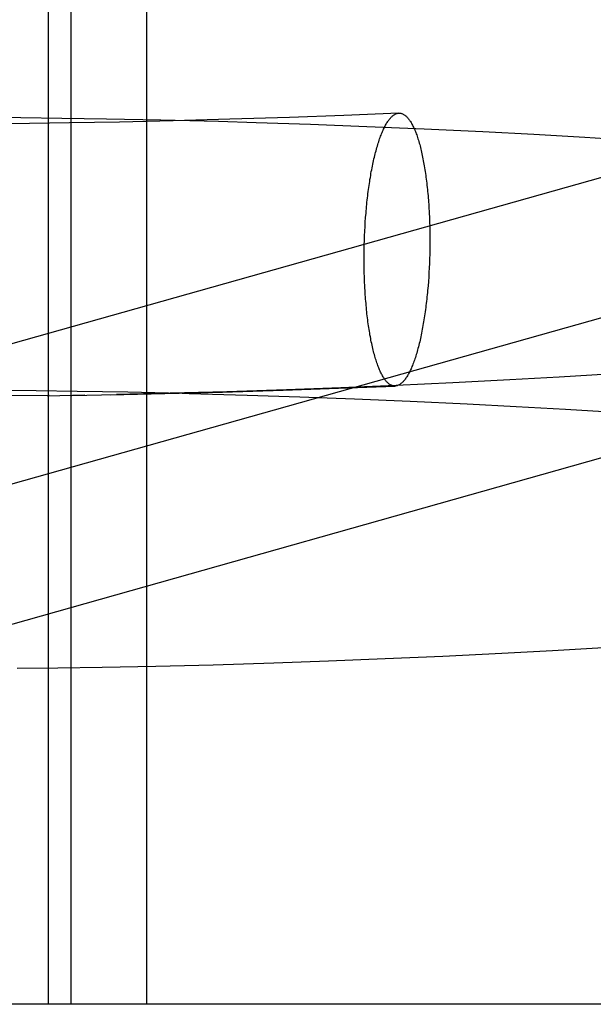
# Model space of a CAD drawing. Header units: inches. Extents: x 0 to 308, y 0 to 199.
# Tile 28 of 139: x 86.9803 to 87.0623, y 102.5213 to 102.662. Entities that reach past the tile are written whole.
import ezdxf

# ---------------------------------------------------------------- set-up
doc = ezdxf.new("R2010")
doc.units = ezdxf.units.IN
doc.header["$LTSCALE"] = 16.920913
doc.header["$MEASUREMENT"] = 0
doc.linetypes.add('HIDDEN', pattern=[0.2, 0.1, -0.1])
doc.layers.add('DEFAULT_2', color=8, linetype='HIDDEN')

msp = doc.modelspace()

# ---------------------------------------------------------------- linework, layer by layer
at = {"layer": 'DEFAULT_2', "color": 8, "linetype": 'HIDDEN'}
for p, q in [((86.98441, 102.67757), (86.98441, 102.52132)), ((86.98762, 102.67757), (86.98762, 102.52132)), ((86.99843, 102.67757), (86.99843, 102.52132)), ((87.03451, 102.64866), (87.02662, 102.64834)), ((86.98047, 102.64799), (86.97523, 102.64803)), ((86.98171, 102.64718), (86.97647, 102.64714)), ((86.98636, 102.64792), (86.98047, 102.64799)), ((86.98746, 102.64726), (86.98171, 102.64718)), ((86.99271, 102.64782), (86.98636, 102.64792)), ((86.99459, 102.64738), (86.98746, 102.64726)), ((87.00048, 102.64766), (86.99271, 102.64782)), ((87.00225, 102.64755), (86.99459, 102.64738)), ((87.00873, 102.64745), (87.00048, 102.64766)), ((87.01037, 102.64778), (87.00225, 102.64755)), ((87.01411, 102.64729), (87.00873, 102.64745)), ((87.01889, 102.64805), (87.01037, 102.64778)), ((87.02189, 102.64703), (87.01411, 102.64729)), ((87.02662, 102.64834), (87.01889, 102.64805)), ((87.02992, 102.64672), (87.02189, 102.64703)), ((87.03814, 102.64637), (87.02992, 102.64672)), ((87.04652, 102.64598), (87.03814, 102.64637)), ((87.05378, 102.6456), (87.04652, 102.64598)), ((87.06108, 102.64519), (87.05378, 102.6456)), ((87.08111, 102.64446), (86.95195, 102.60803)), ((87.06839, 102.64474), (87.06108, 102.64519)), ((87.03884, 102.63438), (87.03887, 102.63374)), ((87.02967, 102.63244), (87.02971, 102.63308)), ((87.02971, 102.63308), (87.02976, 102.63373)), ((87.03887, 102.63374), (87.03889, 102.6331)), ((87.03889, 102.6331), (87.03891, 102.63245)), ((87.02961, 102.63113), (87.02964, 102.63178)), ((87.02964, 102.63178), (87.02967, 102.63244)), ((87.03891, 102.63245), (87.03893, 102.6318)), ((87.03893, 102.6318), (87.03893, 102.63115)), ((87.02957, 102.62982), (87.02959, 102.63047)), ((87.02959, 102.63047), (87.02961, 102.63113)), ((87.03893, 102.63115), (87.03894, 102.63049)), ((87.03894, 102.63049), (87.03893, 102.62983)), ((87.02954, 102.6285), (87.02955, 102.62916)), ((87.02955, 102.62916), (87.02957, 102.62982)), ((87.03893, 102.62917), (87.03891, 102.62852)), ((87.03893, 102.62983), (87.03893, 102.62917)), ((87.02954, 102.62784), (87.02954, 102.6285)), ((87.02954, 102.62719), (87.02954, 102.62784)), ((87.03889, 102.62786), (87.03887, 102.6272)), ((87.03891, 102.62852), (87.03889, 102.62786)), ((87.08635, 102.62588), (86.95726, 102.58948)), ((87.02955, 102.62653), (87.02954, 102.62719)), ((87.02957, 102.62588), (87.02955, 102.62653)), ((87.02959, 102.62523), (87.02957, 102.62588)), ((87.03881, 102.6259), (87.03877, 102.62525)), ((87.03884, 102.62655), (87.03881, 102.6259)), ((87.03887, 102.6272), (87.03884, 102.62655)), ((87.02961, 102.62459), (87.02959, 102.62523)), ((87.02964, 102.62395), (87.02961, 102.62459)), ((87.03877, 102.62525), (87.03872, 102.62461)), ((87.05037, 102.61053), (87.0422, 102.61011)), ((87.0574, 102.61092), (87.05037, 102.61053)), ((87.06443, 102.61134), (87.0574, 102.61092)), ((86.97731, 102.60908), (86.98266, 102.60903)), ((86.98266, 102.60903), (86.98852, 102.60895)), ((87.00931, 102.6088), (87.01799, 102.60906)), ((87.01846, 102.60913), (87.00994, 102.60886)), ((87.01799, 102.60906), (87.02588, 102.60935)), ((87.02619, 102.60941), (87.01846, 102.60913)), ((87.02588, 102.60935), (87.03397, 102.60967)), ((87.03412, 102.60974), (87.02619, 102.60941)), ((87.0422, 102.61011), (87.03412, 102.60974)), ((86.98453, 102.60831), (86.97901, 102.60825)), ((86.9843, 102.60828), (86.98965, 102.60839)), ((86.98778, 102.60832), (86.99416, 102.60847)), ((86.98852, 102.60895), (86.99576, 102.60882)), ((86.99326, 102.60842), (87.00105, 102.60858)), ((87.00181, 102.60864), (86.99416, 102.60847)), ((87.00105, 102.60858), (87.00931, 102.6088)), ((87.00994, 102.60886), (87.00181, 102.60864)), ((87.00454, 102.60861), (87.01281, 102.60838)), ((87.01281, 102.60838), (87.02037, 102.60812)), ((87.02037, 102.60812), (87.02816, 102.60783)), ((87.02816, 102.60783), (87.03614, 102.60749)), ((87.03614, 102.60749), (87.04425, 102.60711)), ((87.04425, 102.60711), (87.05127, 102.60674)), ((87.05127, 102.60674), (87.05832, 102.60635)), ((87.05832, 102.60635), (87.06535, 102.60592)), ((87.03255, 102.57071), (87.04081, 102.57107)), ((87.04081, 102.57107), (87.0492, 102.57148)), ((87.0492, 102.57148), (87.05647, 102.57187)), ((87.05647, 102.57187), (87.06376, 102.57229)), ((86.99209, 102.56949), (86.99979, 102.56965)), ((86.99979, 102.56965), (87.00799, 102.56985)), ((87.00799, 102.56985), (87.01662, 102.57011)), ((87.01662, 102.57011), (87.02447, 102.57039)), ((87.02447, 102.57039), (87.03255, 102.57071)), ((86.97997, 102.56933), (86.98579, 102.56939)), ((86.98579, 102.56939), (86.99209, 102.56949)), ((87.16116, 102.52132), (86.68373, 102.52132))]:
    msp.add_line(p, q, dxfattribs=at)
for points in [[(87.02976, 102.63373), (87.02981, 102.63436), (87.02983, 102.63468), (87.02986, 102.63499), (87.02989, 102.63531), (87.02992, 102.63562), (87.02995, 102.63593), (87.02999, 102.63624), (87.03002, 102.63654), (87.03006, 102.63685), (87.03009, 102.63715), (87.03013, 102.63745), (87.03017, 102.63774), (87.03021, 102.63804), (87.03025, 102.63833), (87.0303, 102.63862), (87.03034, 102.63891), (87.03038, 102.63919), (87.03043, 102.63947), (87.03048, 102.63975), (87.03052, 102.64003), (87.03057, 102.6403), (87.03062, 102.64057), (87.03068, 102.64083), (87.03073, 102.64109), (87.03078, 102.64135), (87.03083, 102.64161), (87.03089, 102.64186), (87.03095, 102.64211), (87.031, 102.64235), (87.03106, 102.64259), (87.03112, 102.64283), (87.03118, 102.64306), (87.03124, 102.64329), (87.0313, 102.64352), (87.03136, 102.64374), (87.03143, 102.64395), (87.03149, 102.64417), (87.03156, 102.64437), (87.03162, 102.64458), (87.03169, 102.64478), (87.03175, 102.64497), (87.03182, 102.64516), (87.03189, 102.64535), (87.03196, 102.64553), (87.03203, 102.64571), (87.0321, 102.64588), (87.03217, 102.64605), (87.03224, 102.64621), (87.03231, 102.64637), (87.03239, 102.64652), (87.03246, 102.64667), (87.03253, 102.64681), (87.03261, 102.64695), (87.03268, 102.64708), (87.03276, 102.64721), (87.03283, 102.64733), (87.03291, 102.64745), (87.03299, 102.64756), (87.03306, 102.64767), (87.03314, 102.64777), (87.03322, 102.64786), (87.03329, 102.64795), (87.03337, 102.64804), (87.03345, 102.64812), (87.03353, 102.64819), (87.03361, 102.64826), (87.03369, 102.64833), (87.03376, 102.64838), (87.03384, 102.64844), (87.03392, 102.64848), (87.034, 102.64853), (87.03408, 102.64856), (87.03416, 102.64859), (87.03424, 102.64862), (87.03432, 102.64864), (87.0344, 102.64865), (87.03448, 102.64866), (87.03451, 102.64866)], [(87.03451, 102.64866), (87.03456, 102.64866), (87.03464, 102.64866), (87.03471, 102.64865), (87.03479, 102.64864), (87.03487, 102.64862), (87.03495, 102.64859), (87.03503, 102.64856), (87.03511, 102.64853), (87.03518, 102.64849), (87.03526, 102.64844), (87.03534, 102.64839), (87.03542, 102.64833), (87.03549, 102.64827), (87.03557, 102.6482), (87.03565, 102.64812), (87.03572, 102.64804), (87.0358, 102.64796), (87.03587, 102.64787), (87.03594, 102.64777), (87.03602, 102.64767), (87.03609, 102.64756), (87.03616, 102.64745), (87.03624, 102.64734), (87.03631, 102.64721), (87.03638, 102.64709), (87.03645, 102.64695), (87.03652, 102.64682), (87.03659, 102.64667), (87.03666, 102.64653), (87.03672, 102.64637), (87.03679, 102.64622), (87.03686, 102.64606), (87.03692, 102.64589), (87.03699, 102.64572), (87.03705, 102.64554), (87.03711, 102.64536), (87.03718, 102.64517), (87.03724, 102.64498), (87.0373, 102.64479), (87.03736, 102.64459), (87.03742, 102.64439), (87.03748, 102.64418), (87.03753, 102.64397), (87.03759, 102.64375), (87.03764, 102.64353), (87.0377, 102.6433), (87.03775, 102.64307), (87.0378, 102.64284), (87.03785, 102.6426), (87.0379, 102.64236), (87.03795, 102.64212), (87.038, 102.64187), (87.03805, 102.64162), (87.03809, 102.64137), (87.03814, 102.64111), (87.03818, 102.64084), (87.03823, 102.64058), (87.03827, 102.64031), (87.03831, 102.64004), (87.03835, 102.63976), (87.03838, 102.63949), (87.03842, 102.63921), (87.03846, 102.63892), (87.03849, 102.63864), (87.03852, 102.63835), (87.03856, 102.63805), (87.03859, 102.63776), (87.03862, 102.63746), (87.03864, 102.63716), (87.03867, 102.63686), (87.0387, 102.63656), (87.03872, 102.63625), (87.03874, 102.63595), (87.03877, 102.63564), (87.03879, 102.63532), (87.03881, 102.63501), (87.03882, 102.6347), (87.03884, 102.63438)], [(87.03872, 102.62461), (87.03867, 102.62397), (87.03864, 102.62365), (87.03862, 102.62334), (87.03859, 102.62302), (87.03856, 102.62271), (87.03852, 102.6224), (87.03849, 102.62209), (87.03846, 102.62179), (87.03842, 102.62148), (87.03838, 102.62118), (87.03835, 102.62088), (87.03831, 102.62059), (87.03827, 102.62029), (87.03823, 102.62), (87.03818, 102.61971), (87.03814, 102.61942), (87.03809, 102.61914), (87.03805, 102.61886), (87.038, 102.61858), (87.03795, 102.61831), (87.0379, 102.61803), (87.03785, 102.61777), (87.0378, 102.6175), (87.03775, 102.61724), (87.0377, 102.61698), (87.03764, 102.61672), (87.03759, 102.61647), (87.03753, 102.61622), (87.03748, 102.61598), (87.03742, 102.61574), (87.03736, 102.6155), (87.0373, 102.61527), (87.03724, 102.61504), (87.03718, 102.61482), (87.03711, 102.61459), (87.03705, 102.61438), (87.03699, 102.61417), (87.03692, 102.61396), (87.03686, 102.61375), (87.03679, 102.61355), (87.03672, 102.61336), (87.03666, 102.61317), (87.03659, 102.61298), (87.03652, 102.6128), (87.03645, 102.61262), (87.03638, 102.61245), (87.03631, 102.61229), (87.03624, 102.61212), (87.03616, 102.61197), (87.03609, 102.61181), (87.03602, 102.61166), (87.03594, 102.61152), (87.03587, 102.61138), (87.0358, 102.61125), (87.03572, 102.61112), (87.03565, 102.611), (87.03557, 102.61089), (87.03549, 102.61077), (87.03542, 102.61067), (87.03534, 102.61057), (87.03526, 102.61047), (87.03518, 102.61038), (87.03511, 102.61029), (87.03503, 102.61021), (87.03495, 102.61014), (87.03487, 102.61007), (87.03479, 102.61001), (87.03471, 102.60995), (87.03464, 102.60989), (87.03456, 102.60985), (87.03448, 102.60981), (87.0344, 102.60977), (87.03432, 102.60974), (87.03424, 102.60971), (87.03416, 102.60969), (87.03408, 102.60968), (87.034, 102.60967), (87.03397, 102.60967)], [(87.03397, 102.60967), (87.03392, 102.60967), (87.03384, 102.60967), (87.03376, 102.60968), (87.03369, 102.60969), (87.03361, 102.60971), (87.03353, 102.60974), (87.03345, 102.60977), (87.03337, 102.6098), (87.03329, 102.60985), (87.03322, 102.60989), (87.03314, 102.60994), (87.03306, 102.61), (87.03299, 102.61007), (87.03291, 102.61014), (87.03283, 102.61021), (87.03276, 102.61029), (87.03268, 102.61037), (87.03261, 102.61046), (87.03253, 102.61056), (87.03246, 102.61066), (87.03239, 102.61077), (87.03231, 102.61088), (87.03224, 102.611), (87.03217, 102.61112), (87.0321, 102.61125), (87.03203, 102.61138), (87.03196, 102.61152), (87.03189, 102.61166), (87.03182, 102.61181), (87.03175, 102.61196), (87.03169, 102.61211), (87.03162, 102.61228), (87.03156, 102.61244), (87.03149, 102.61262), (87.03143, 102.61279), (87.03136, 102.61297), (87.0313, 102.61316), (87.03124, 102.61335), (87.03118, 102.61354), (87.03112, 102.61374), (87.03106, 102.61395), (87.031, 102.61415), (87.03095, 102.61437), (87.03089, 102.61458), (87.03083, 102.6148), (87.03078, 102.61503), (87.03073, 102.61526), (87.03068, 102.61549), (87.03062, 102.61573), (87.03057, 102.61597), (87.03052, 102.61621), (87.03048, 102.61646), (87.03043, 102.61671), (87.03038, 102.61697), (87.03034, 102.61723), (87.0303, 102.61749), (87.03025, 102.61775), (87.03021, 102.61802), (87.03017, 102.61829), (87.03013, 102.61857), (87.03009, 102.61885), (87.03006, 102.61913), (87.03002, 102.61941), (87.02999, 102.6197), (87.02995, 102.61999), (87.02992, 102.62028), (87.02989, 102.62057), (87.02986, 102.62087), (87.02983, 102.62117), (87.02981, 102.62147), (87.02978, 102.62177), (87.02976, 102.62208), (87.02973, 102.62239), (87.02971, 102.6227), (87.02969, 102.62301), (87.02967, 102.62332), (87.02965, 102.62364), (87.02964, 102.62395)], [(87.09378, 102.60779), (87.09355, 102.60775), (87.09333, 102.60771), (87.09313, 102.60767), (87.09294, 102.60763), (87.09277, 102.60759), (87.09261, 102.60756), (87.09246, 102.60753), (87.09232, 102.6075), (87.09219, 102.60747), (87.09208, 102.60744), (87.09198, 102.60742), (87.09189, 102.60739), (87.09181, 102.60737), (87.09174, 102.60735), (87.09168, 102.60734), (87.09162, 102.60733), (86.96249, 102.57091)], [(86.99576, 102.60882), (87.00353, 102.60864), (87.00454, 102.60861)]]:
    msp.add_lwpolyline(points, dxfattribs=at)

doc.saveas('drawing.dxf')
